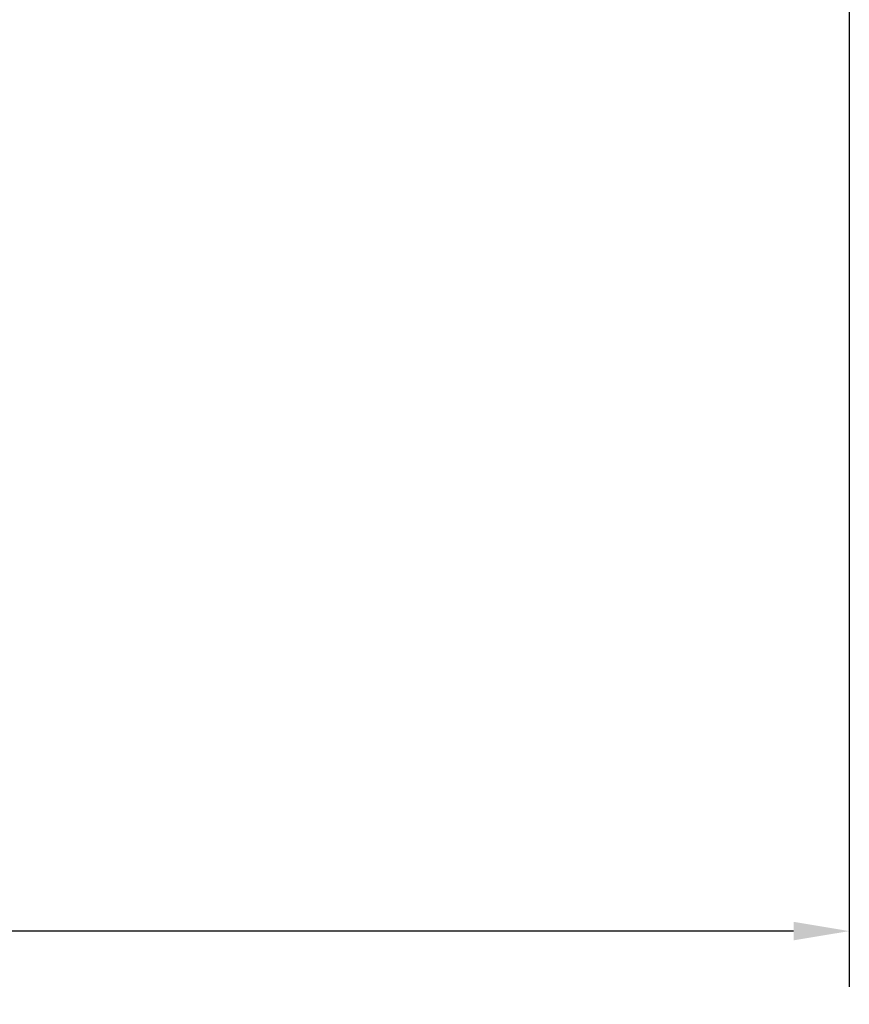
# Model space of a CAD drawing. Header units: millimetres. Extents: x 10704 to 12971, y -780 to 823.
# Tile 45 of 63: x 12381 to 12545, y -105 to 89. Entities that reach past the tile are written whole.
import ezdxf

# ---------------------------------------------------------------- set-up
doc = ezdxf.new("R2010")
doc.units = ezdxf.units.MM
doc.dimstyles.get("Standard").update_dxf_attribs({"dimtxt": 22, "dimasz": 11, "dimexe": 11, "dimexo": 11, "dimgap": 11, "dimtad": 0, "dimtih": 1, "dimtoh": 1, "dimdsep": 46, "dimtxsty": 'Standard', "dimcen": 0.09, "dimadec": 0, "dimazin": 0, "dimtfac": 1, "dimtofl": 0, "dimtmove": 0, "dimatfit": 3, "dimfxl": 1, "dimtolj": 1, "dimtzin": 0, "dimarcsym": 0})

# ---------------------------------------------------------------- blocks, each defined once
blk = doc.blocks.new('*D26')
at = {"color": 0, "lineweight": -2, "transparency": 16777216}
for p, q in [((12081.5, 209.88), (12081.5, -101.4)), ((12544.6, 209.88), (12544.6, -101.4)), ((12092.5, -90.4), (12272.72, -90.4)), ((12533.6, -90.4), (12353.38, -90.4))]:
    blk.add_line(p, q, dxfattribs=at)
at = {"color": 0, "lineweight": 18, "transparency": 16777216}
for points in [[(12092.5, -88.57), (12092.5, -92.23), (12081.5, -90.4)], [(12533.6, -88.57), (12533.6, -92.23), (12544.6, -90.4)]]:
    blk.add_solid(points, dxfattribs=at)
at = {"layer": 'Defpoints', "color": 0, "lineweight": 18, "transparency": 16777216}
for p in [(12081.5, 220.88), (12544.6, 220.88), (12544.6, -90.4)]:
    blk.add_point(p, dxfattribs=at)
at = {"color": 0, "lineweight": 18, "transparency": 16777216, "insert": (12313.05, -90.4), "char_height": 22, "width": 58.6667, "attachment_point": 5}
blk.add_mtext('\\A1;467', dxfattribs=at)

msp = doc.modelspace()

# ---------------------------------------------------------------- dimensions: what is measured, and where the dimension line sits
at = {"lineweight": 18}
dim = msp.add_linear_dim(base=(12544.599, -90.399), p1=(12081.499, 220.875), p2=(12544.599, 220.875), text='467', dimstyle='Standard', dxfattribs=at)
dim.commit()
dim.dimension.update_dxf_attribs({"geometry": '*D26', "text_midpoint": (12313.049, -90.399)})

doc.saveas('drawing.dxf')
